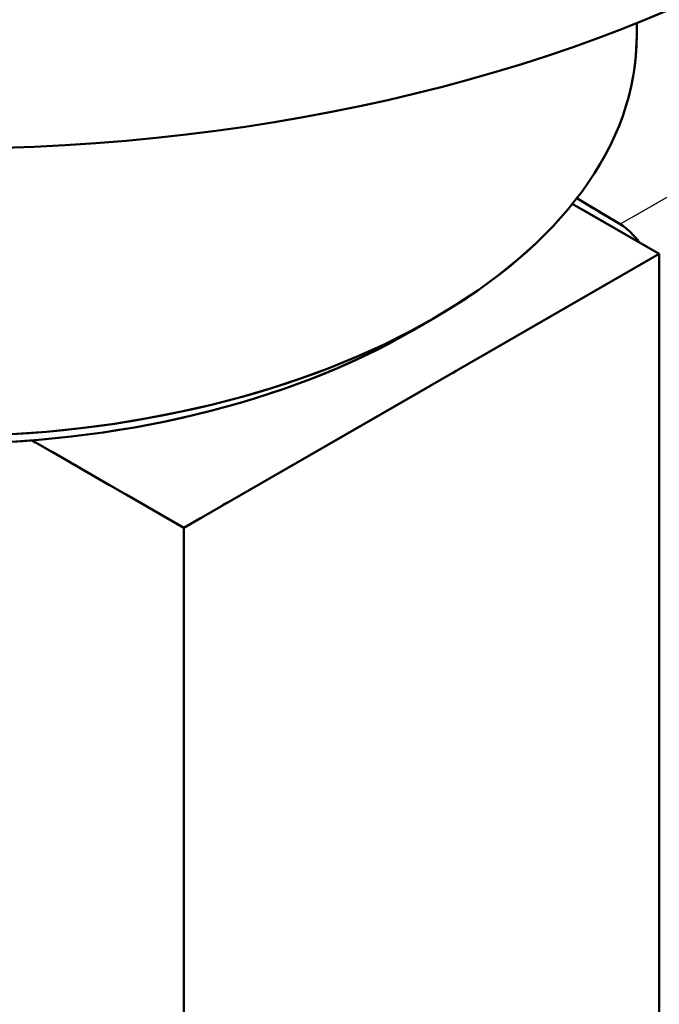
# Model space of a CAD drawing. Header units: millimetres. Extents: x 0 to 840, y 0 to 1188.
# Tile 10 of 18: x 634 to 661, y 245 to 286. Entities that reach past the tile are written whole.
import ezdxf

# ---------------------------------------------------------------- set-up
doc = ezdxf.new("R2010")
doc.units = ezdxf.units.MM
doc.header["$LTSCALE"] = 4
doc.linetypes.add('LONG_DASH_DOTTED', pattern=[0.3001, 0.2362, -0.0295, 0.0049, -0.0295])
for name, color, linetype, lineweight in [('Sichtbare Kanten(DIN)', 7, 'Continuous', 50), ('Sichtbare tangentiale Kanten(DIN)', 3, 'Continuous', 25), ('Überlagerung [Formatvorlage Phantomlinien(DIN)]', 179, 'LONG_DASH_DOTTED', 50)]:
    doc.layers.add(name, color=color, linetype=linetype, lineweight=lineweight)

msp = doc.modelspace()

# ---------------------------------------------------------------- linework, layer by layer
at = {"layer": 'Sichtbare Kanten(DIN)'}
for p, q in [((659.79, 285.569), (659.79, 285.061)), ((660.724, 275.955), (657.103, 278.04)), ((657.286, 278.272), (659.099, 277.191)), ((660.724, 275.955), (640.925, 264.553)), ((660.724, 243.253), (660.724, 275.955)), ((650.429, 272.749), (651.375, 273.298)), ((640.925, 264.553), (634.607, 268.191)), ((640.925, 264.553), (640.925, 231.851))]:
    msp.add_line(p, q, dxfattribs=at)
for centre, major_axis, ratio, start_param, end_param in [((630.79, 309.588), (50.8, 0), 0.575862, 3.141593, 6.283185), ((630.79, 285.061), (29, 0), 0.575862, 3.141593, 6.283185), ((659.075, 275.57), (0.998, -1.733), 0.578093, 1.741842, 2.340675), ((630.79, 283.971), (27.667, 0), 0.575862, 3.923138, 5.50164)]:
    msp.add_ellipse(centre, major_axis=major_axis, ratio=ratio, start_param=start_param, end_param=end_param, dxfattribs=at)
at = {"layer": 'Sichtbare tangentiale Kanten(DIN)'}
msp.add_line((669.706, 283.299), (659.099, 277.191), dxfattribs=at)
at = {"layer": 'Sichtbare tangentiale Kanten(DIN)', "ltscale": 4.427558}
msp.add_line((669.175, 282.994), (659.63, 277.496), dxfattribs=at)
at = {"layer": 'Überlagerung [Formatvorlage Phantomlinien(DIN)]', "ltscale": 0.203615}
msp.add_line((659.79, 285.569), (659.79, 285.061), dxfattribs=at)
at = {"layer": 'Überlagerung [Formatvorlage Phantomlinien(DIN)]', "ltscale": 1.67973}
msp.add_line((660.724, 275.955), (657.103, 278.04), dxfattribs=at)
at = {"layer": 'Überlagerung [Formatvorlage Phantomlinien(DIN)]', "ltscale": 0.841221}
msp.add_line((657.286, 278.272), (659.099, 277.191), dxfattribs=at)
at = {"layer": 'Überlagerung [Formatvorlage Phantomlinien(DIN)]', "ltscale": 9.18319}
msp.add_line((660.724, 275.955), (640.925, 264.553), dxfattribs=at)
at = {"layer": 'Überlagerung [Formatvorlage Phantomlinien(DIN)]', "ltscale": 13.118887}
for p, q in [((660.724, 243.253), (660.724, 275.955)), ((640.925, 264.553), (640.925, 231.851))]:
    msp.add_line(p, q, dxfattribs=at)
at = {"layer": 'Überlagerung [Formatvorlage Phantomlinien(DIN)]', "ltscale": 0.618335}
msp.add_line((650.429, 272.749), (651.375, 273.298), dxfattribs=at)
at = {"layer": 'Überlagerung [Formatvorlage Phantomlinien(DIN)]', "ltscale": 2.93034}
msp.add_line((640.925, 264.553), (634.607, 268.191), dxfattribs=at)
at = {"layer": 'Überlagerung [Formatvorlage Phantomlinien(DIN)]', "ltscale": 44.316589}
msp.add_ellipse((630.79, 309.588), major_axis=(50.8, 0), ratio=0.575862, start_param=3.141593, end_param=6.283185, dxfattribs=at)
at = {"layer": 'Überlagerung [Formatvorlage Phantomlinien(DIN)]', "ltscale": 29.880421}
msp.add_ellipse((630.79, 285.061), major_axis=(29, 0), ratio=0.575862, start_param=3.141593, end_param=6.283185, dxfattribs=at)
at = {"layer": 'Überlagerung [Formatvorlage Phantomlinien(DIN)]', "ltscale": 0.392704}
msp.add_ellipse((659.075, 275.57), major_axis=(0.998, -1.733), ratio=0.578093, start_param=1.741842, end_param=2.340675, dxfattribs=at)
at = {"layer": 'Überlagerung [Formatvorlage Phantomlinien(DIN)]', "ltscale": 14.323168}
msp.add_ellipse((630.79, 283.971), major_axis=(27.667, 0), ratio=0.575862, start_param=3.923138, end_param=5.50164, dxfattribs=at)

doc.saveas('drawing.dxf')
